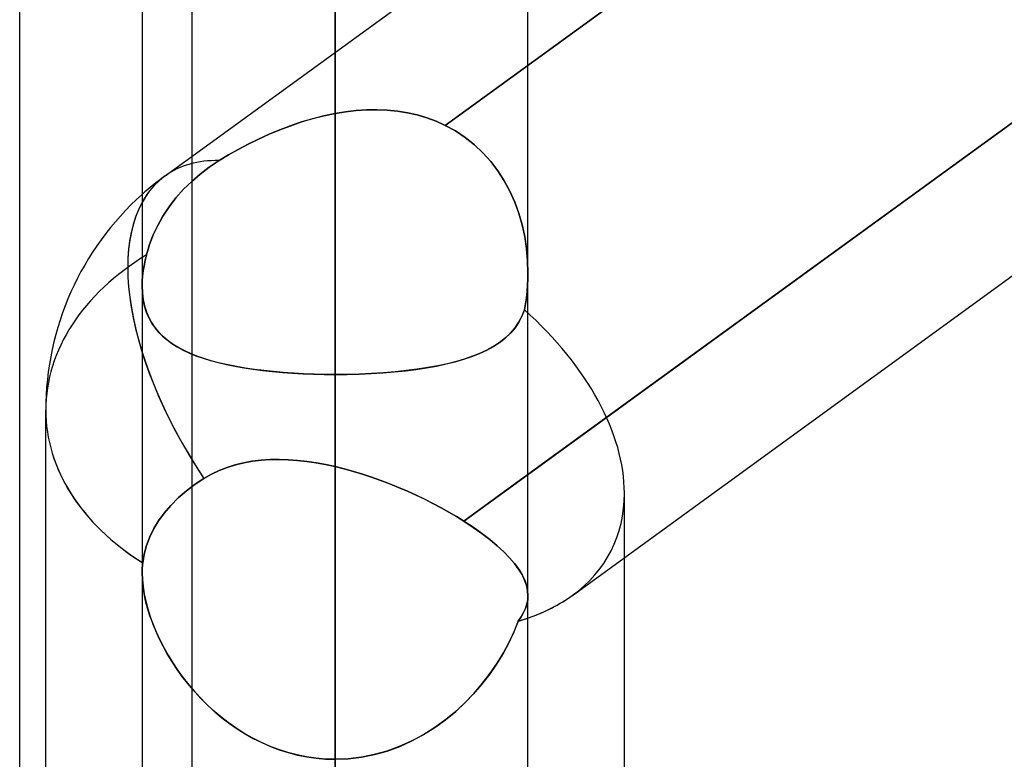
# Model space of a CAD drawing. Header units: millimetres. Extents: x -100 to 123, y -288 to 288.
# Tile 42 of 72: x 18.46 to 24.23, y 62.6 to 66.93. Entities that reach past the tile are written whole.
import ezdxf

# ---------------------------------------------------------------- set-up
doc = ezdxf.new("R2010")
doc.units = ezdxf.units.MM
doc.layers.add('MAIN-1', color=7, linetype='Continuous')
doc.layers.add('MAIN-2', color=7, linetype='Continuous')

msp = doc.modelspace()

# ---------------------------------------------------------------- linework, layer by layer
at = {"layer": 'MAIN-1'}
for p, q in [((20.305, 0), (20.305, 171.9896)), ((19.175, 170.929), (19.175, 0)), ((21.435, 0), (21.435, 170.929)), ((18.4575, 0), (18.4575, 81.36)), ((30.175, 70.6125), (21.435, 64.2639)), ((21.6952, 63.5564), (30.175, 69.7161)), ((18.61, 61.0133), (18.61, 64.6416)), ((22, 60.7765), (22, 63.7778)), ((20.305, 57.8021), (20.305, 62.5963))]:
    msp.add_line(p, q, dxfattribs=at)
msp.add_arc((20.305, 64.6416), 1.695, 131.81014, 180.00009, dxfattribs=at)
for major_axis, ratio, start_param, end_param in [((-0.9962, 1.3714), 0.506681, 0.233621, 0.984472), ((1.695, 0), 0.707107, -3.141593, -2.300519), ((-1.617, 0.824), 0.616794, 2.605056, 2.836369)]:
    msp.add_ellipse((20.305, 64.6416), major_axis=major_axis, ratio=ratio, start_param=start_param, end_param=end_param, dxfattribs=at)
at = {"layer": 'MAIN-2'}
for p, q in [((20.305, 171.9896), (20.305, 0)), ((20.305, 170.4962), (20.305, 0)), ((20.305, 62.5963), (20.305, 170.4962)), ((20.305, 87.462), (20.305, 66.3788)), ((20.305, 64.85), (20.305, 85.202)), ((19.4675, 61.9806), (19.4675, 81.36)), ((20.305, 76.162), (20.305, 58.435)), ((19.4675, 60.0272), (19.4675, 74.2734)), ((20.305, 56.8304), (20.305, 73.902)), ((30.4067, 73.1779), (20.9508, 66.3093)), ((20.9508, 66.3093), (30.4067, 73.1779)), ((21.0596, 63.9912), (30.4877, 70.8396)), ((19.3089, 66.013), (21.435, 67.5574)), ((20.3665, 66.3887), (20.4279, 66.3957)), ((20.4279, 66.3957), (20.3665, 66.3887)), ((20.4279, 66.3957), (20.4891, 66.3998)), ((20.4891, 66.3998), (20.4279, 66.3957)), ((20.4891, 66.3998), (20.5499, 66.4006)), ((20.55, 66.4006), (20.4891, 66.3998)), ((20.5499, 66.4006), (20.6103, 66.3982)), ((20.6103, 66.3982), (20.55, 66.4006)), ((20.6103, 66.3982), (20.67, 66.3924)), ((20.6701, 66.3924), (20.6103, 66.3982)), ((20.67, 66.3924), (20.729, 66.383)), ((20.729, 66.383), (20.6701, 66.3924)), ((20.174, 66.3485), (20.1091, 66.3292)), ((20.1093, 66.3293), (20.1742, 66.3486)), ((20.2394, 66.3651), (20.174, 66.3485)), ((20.1742, 66.3486), (20.2395, 66.3651)), ((20.305, 66.3788), (20.2394, 66.3651)), ((20.2395, 66.3651), (20.305, 66.3788)), ((20.305, 66.3788), (20.3665, 66.3887)), ((20.3665, 66.3887), (20.305, 66.3788)), ((20.729, 66.383), (20.7869, 66.37)), ((20.7868, 66.37), (20.729, 66.383)), ((20.8432, 66.3534), (20.7868, 66.37)), ((20.7869, 66.37), (20.8432, 66.3534)), ((20.8432, 66.3534), (20.8979, 66.3331)), ((20.8979, 66.3331), (20.8432, 66.3534)), ((19.981, 66.2831), (19.9182, 66.2569)), ((19.9186, 66.257), (19.9813, 66.2833)), ((20.0447, 66.3073), (19.981, 66.2831)), ((19.9813, 66.2833), (20.045, 66.3074)), ((20.1091, 66.3292), (20.0447, 66.3073)), ((20.045, 66.3074), (20.1093, 66.3293)), ((20.8979, 66.3331), (20.9508, 66.3093)), ((20.9508, 66.3093), (20.8979, 66.3331)), ((21.0109, 66.2764), (20.9508, 66.3093)), ((20.9508, 66.3093), (21.0108, 66.2765)), ((21.0108, 66.2765), (21.0679, 66.2386)), ((21.068, 66.2385), (21.0109, 66.2764)), ((19.8565, 66.2287), (19.7961, 66.199)), ((19.7964, 66.1991), (19.8568, 66.2289)), ((19.9182, 66.2569), (19.8565, 66.2287)), ((19.8568, 66.2289), (19.9186, 66.257)), ((21.0679, 66.2386), (21.1215, 66.196)), ((21.1216, 66.1959), (21.068, 66.2385)), ((19.7375, 66.1679), (19.6806, 66.1358)), ((19.6807, 66.1358), (19.7376, 66.168)), ((19.7961, 66.199), (19.7375, 66.1679)), ((19.7376, 66.168), (19.7964, 66.1991)), ((21.1215, 66.196), (21.1712, 66.1492)), ((21.1712, 66.1491), (21.1216, 66.1959)), ((19.5675, 66.0641), (19.6257, 66.1027)), ((19.6257, 66.1027), (19.5676, 66.064)), ((19.6257, 66.1027), (19.6807, 66.1358)), ((19.6806, 66.1358), (19.6257, 66.1027)), ((21.1712, 66.1492), (21.2168, 66.0983)), ((21.2168, 66.0983), (21.1712, 66.1491)), ((19.5144, 66.0238), (19.5675, 66.0641)), ((19.5676, 66.064), (19.5144, 66.0238)), ((21.2584, 66.0436), (21.2168, 66.0983)), ((21.2168, 66.0983), (21.2584, 66.0436)), ((19.4653, 65.9814), (19.5144, 66.0238)), ((19.5144, 66.0238), (19.4653, 65.9814)), ((21.2959, 65.9853), (21.2584, 66.0436)), ((21.2584, 66.0436), (21.2959, 65.9853)), ((19.3728, 65.8845), (19.4176, 65.9347)), ((19.4176, 65.9347), (19.3728, 65.8845)), ((19.4176, 65.9347), (19.4653, 65.9814)), ((19.4653, 65.9814), (19.4176, 65.9347)), ((21.3289, 65.9239), (21.2959, 65.9853)), ((21.2959, 65.9853), (21.329, 65.9239)), ((19.3322, 65.8317), (19.3728, 65.8845)), ((19.3728, 65.8845), (19.3322, 65.8317)), ((21.3574, 65.8601), (21.3289, 65.9239)), ((21.329, 65.9239), (21.3575, 65.86)), ((19.2964, 65.7776), (19.3322, 65.8317)), ((19.3322, 65.8317), (19.2964, 65.7776)), ((21.3814, 65.7942), (21.3574, 65.8601)), ((21.3575, 65.86), (21.3815, 65.794)), ((19.266, 65.7236), (19.2964, 65.7776)), ((19.2964, 65.7776), (19.266, 65.7236)), ((21.401, 65.7265), (21.3814, 65.7942)), ((21.3815, 65.794), (21.401, 65.7263)), ((19.2402, 65.669), (19.266, 65.7236)), ((19.266, 65.7236), (19.2402, 65.669)), ((21.4161, 65.6574), (21.401, 65.7265)), ((21.401, 65.7263), (21.4161, 65.657)), ((19.2178, 65.6108), (19.2402, 65.669)), ((19.2402, 65.669), (19.2178, 65.6108)), ((21.4267, 65.5871), (21.4161, 65.6574)), ((21.4161, 65.657), (21.4268, 65.5867)), ((19.1996, 65.5502), (19.2178, 65.6108)), ((19.2178, 65.6108), (19.1996, 65.5502)), ((21.433, 65.5165), (21.4267, 65.5871)), ((21.4268, 65.5867), (21.433, 65.5162)), ((19.1921, 65.5185), (19.1996, 65.5502)), ((19.1996, 65.5502), (19.1921, 65.5185)), ((19.1811, 65.4566), (19.186, 65.4873)), ((19.1859, 65.4872), (19.1811, 65.4566)), ((19.1921, 65.5185), (19.1859, 65.4872)), ((19.186, 65.4873), (19.1921, 65.5185)), ((21.435, 65.4461), (21.433, 65.5165)), ((21.433, 65.5162), (21.435, 65.446)), ((19.1777, 65.4269), (19.1756, 65.398)), ((19.1756, 65.3978), (19.1777, 65.4268)), ((19.1777, 65.4268), (19.1811, 65.4566)), ((19.1811, 65.4566), (19.1777, 65.4269)), ((21.435, 65.446), (21.4343, 65.4091)), ((21.4344, 65.4091), (21.435, 65.4461)), ((19.1756, 65.398), (19.1749, 65.3699)), ((19.1749, 65.3697), (19.1756, 65.3978)), ((19.1749, 65.3699), (19.1765, 65.3287)), ((19.1766, 65.3276), (19.1749, 65.3697)), ((21.4296, 65.336), (21.4326, 65.3724)), ((21.4326, 65.3724), (21.4296, 65.336)), ((21.4326, 65.3724), (21.4344, 65.4091)), ((21.4343, 65.4091), (21.4326, 65.3724)), ((19.1765, 65.3287), (19.1812, 65.2895)), ((19.1815, 65.2876), (19.1766, 65.3276)), ((21.4205, 65.2643), (21.4256, 65.3)), ((21.4256, 65.2999), (21.4205, 65.2643)), ((21.4256, 65.3), (21.4296, 65.336)), ((21.4296, 65.336), (21.4256, 65.2999)), ((19.1812, 65.2895), (19.1889, 65.2523)), ((19.1896, 65.2496), (19.1815, 65.2876)), ((19.1889, 65.2523), (19.1997, 65.2172)), ((19.2009, 65.2139), (19.1896, 65.2496)), ((21.4143, 65.229), (21.4205, 65.2643)), ((21.4205, 65.2643), (21.4143, 65.229)), ((19.1997, 65.2172), (19.2133, 65.1846)), ((19.2152, 65.1807), (19.2009, 65.2139)), ((19.2133, 65.1846), (19.2297, 65.1541)), ((19.2323, 65.1498), (19.2152, 65.1807)), ((21.3801, 65.1538), (21.3991, 65.1898)), ((21.3996, 65.1909), (21.3813, 65.1557)), ((21.3991, 65.1898), (21.4143, 65.229)), ((21.4143, 65.229), (21.3996, 65.1909)), ((19.2297, 65.1541), (19.2487, 65.1258)), ((19.2522, 65.1211), (19.2323, 65.1498)), ((19.2487, 65.1258), (19.2702, 65.0995)), ((21.3595, 65.1233), (21.3343, 65.0936)), ((21.3574, 65.1206), (21.3801, 65.1538)), ((21.3813, 65.1557), (21.3595, 65.1233)), ((19.2748, 65.0945), (19.2522, 65.1211)), ((19.2702, 65.0995), (19.2941, 65.0752)), ((19.2999, 65.0699), (19.2748, 65.0945)), ((19.2941, 65.0752), (19.3206, 65.0525)), ((19.3274, 65.0471), (19.2999, 65.0699)), ((21.3061, 65.0663), (21.2745, 65.0411)), ((21.3017, 65.0625), (21.3312, 65.0903)), ((21.3343, 65.0936), (21.3061, 65.0663)), ((21.3312, 65.0903), (21.3574, 65.1206)), ((19.3206, 65.0525), (19.3495, 65.0313)), ((19.3573, 65.0261), (19.3274, 65.0471)), ((19.3495, 65.0313), (19.381, 65.0115)), ((19.3896, 65.0066), (19.3573, 65.0261)), ((19.381, 65.0115), (19.4149, 64.9931)), ((21.1941, 64.9926), (21.2332, 65.0139)), ((21.2396, 65.0178), (21.2014, 64.9963)), ((21.2332, 65.0139), (21.269, 65.0372)), ((21.2745, 65.0411), (21.2396, 65.0178)), ((21.269, 65.0372), (21.3017, 65.0625)), ((19.4243, 64.9885), (19.3896, 65.0066)), ((19.4149, 64.9931), (19.4513, 64.976)), ((19.4613, 64.9717), (19.4243, 64.9885)), ((19.4513, 64.976), (19.4902, 64.9602)), ((19.5005, 64.9563), (19.4613, 64.9717)), ((19.4902, 64.9602), (19.5314, 64.9456)), ((19.5419, 64.9421), (19.5005, 64.9563)), ((21.0591, 64.9393), (21.107, 64.9554)), ((21.1154, 64.9585), (21.0677, 64.942)), ((21.107, 64.9554), (21.1521, 64.9732)), ((21.16, 64.9766), (21.1154, 64.9585)), ((21.1521, 64.9732), (21.1941, 64.9926)), ((21.2014, 64.9963), (21.16, 64.9766)), ((19.5314, 64.9456), (19.5749, 64.9321)), ((19.5854, 64.9291), (19.5419, 64.9421)), ((19.5749, 64.9321), (19.6207, 64.9197)), ((19.6309, 64.9172), (19.5854, 64.9291)), ((19.6207, 64.9197), (19.6686, 64.9085)), ((19.6784, 64.9063), (19.6309, 64.9172)), ((19.6686, 64.9085), (19.7185, 64.8982)), ((19.7279, 64.8965), (19.6784, 64.9063)), ((19.7185, 64.8982), (19.7705, 64.889)), ((19.7792, 64.8876), (19.7279, 64.8965)), ((20.8409, 64.8893), (20.8993, 64.8998)), ((20.9071, 64.9013), (20.8481, 64.8905)), ((20.8993, 64.8998), (20.9552, 64.9116)), ((20.9634, 64.9134), (20.9071, 64.9013)), ((20.9552, 64.9116), (21.0085, 64.9247)), ((21.017, 64.927), (20.9634, 64.9134)), ((21.0085, 64.9247), (21.0591, 64.9393)), ((21.0677, 64.942), (21.017, 64.927)), ((19.7705, 64.889), (19.8243, 64.8809)), ((19.8324, 64.8797), (19.7792, 64.8876)), ((19.8243, 64.8809), (19.8801, 64.8736)), ((19.8873, 64.8728), (19.8324, 64.8797)), ((19.8801, 64.8736), (19.9376, 64.8674)), ((19.9438, 64.8668), (19.8873, 64.8728)), ((19.9376, 64.8674), (19.9965, 64.8621)), ((20.0019, 64.8616), (19.9438, 64.8668)), ((19.9965, 64.8621), (20.0565, 64.8577)), ((20.061, 64.8574), (20.0019, 64.8616)), ((20.0565, 64.8577), (20.1174, 64.8544)), ((20.121, 64.8542), (20.061, 64.8574)), ((20.1174, 64.8544), (20.1792, 64.852)), ((20.1817, 64.8519), (20.121, 64.8542)), ((20.1792, 64.852), (20.2418, 64.8505)), ((20.2431, 64.8505), (20.1817, 64.8519)), ((20.2418, 64.8505), (20.305, 64.85)), ((20.305, 64.85), (20.2431, 64.8505)), ((20.3773, 64.8507), (20.305, 64.85)), ((20.305, 64.85), (20.3761, 64.8506)), ((20.305, 64.85), (20.305, 58.435)), ((20.305, 58.435), (20.305, 64.85)), ((20.3761, 64.8506), (20.4465, 64.8525)), ((20.4488, 64.8526), (20.3773, 64.8507)), ((20.4465, 64.8525), (20.5159, 64.8555)), ((20.5193, 64.8557), (20.4488, 64.8526)), ((20.5159, 64.8555), (20.5843, 64.8598)), ((20.5886, 64.8601), (20.5193, 64.8557)), ((20.5843, 64.8598), (20.6515, 64.8654)), ((20.6565, 64.8658), (20.5886, 64.8601)), ((20.6515, 64.8654), (20.7169, 64.8721)), ((20.7227, 64.8728), (20.6565, 64.8658)), ((20.7169, 64.8721), (20.78, 64.8801)), ((20.7866, 64.881), (20.7227, 64.8728)), ((20.78, 64.8801), (20.8409, 64.8893)), ((20.8481, 64.8905), (20.7866, 64.881)), ((19.7207, 64.3208), (19.6728, 64.3058)), ((19.6729, 64.3058), (19.7209, 64.3208)), ((19.77, 64.3327), (19.7207, 64.3208)), ((19.7209, 64.3208), (19.7702, 64.3328)), ((19.8203, 64.3417), (19.77, 64.3327)), ((19.7702, 64.3328), (19.8207, 64.3418)), ((19.8717, 64.3479), (19.8203, 64.3417)), ((19.8207, 64.3418), (19.8722, 64.3479)), ((19.9239, 64.3513), (19.8717, 64.3479)), ((19.8722, 64.3479), (19.9244, 64.3514)), ((19.9769, 64.3522), (19.9239, 64.3513)), ((19.9244, 64.3514), (19.9774, 64.3522)), ((20.0305, 64.3506), (19.9769, 64.3522)), ((19.9774, 64.3522), (20.031, 64.3506)), ((20.0847, 64.3467), (20.0305, 64.3506)), ((20.031, 64.3506), (20.085, 64.3467)), ((20.1393, 64.3406), (20.0847, 64.3467)), ((20.085, 64.3467), (20.1395, 64.3406)), ((20.1943, 64.3324), (20.1393, 64.3406)), ((20.1395, 64.3406), (20.1944, 64.3324)), ((20.2496, 64.3223), (20.1943, 64.3324)), ((20.1944, 64.3324), (20.2496, 64.3223)), ((20.305, 64.3103), (20.2496, 64.3223)), ((20.2496, 64.3223), (20.305, 64.3103)), ((19.5809, 64.2662), (19.5372, 64.2414)), ((19.5372, 64.2414), (19.5809, 64.2662)), ((19.5809, 64.2662), (19.6262, 64.2877)), ((19.6261, 64.2876), (19.5809, 64.2662)), ((19.6728, 64.3058), (19.6261, 64.2876)), ((19.6262, 64.2877), (19.6729, 64.3058)), ((20.305, 64.3103), (20.3586, 64.2971)), ((20.305, 59.2772), (20.305, 64.3103)), ((20.305, 64.3103), (20.305, 59.2772)), ((20.3586, 64.2971), (20.305, 64.3103)), ((20.3586, 64.2971), (20.4122, 64.2824)), ((20.4122, 64.2824), (20.3586, 64.2971)), ((20.4122, 64.2824), (20.4657, 64.2662)), ((20.4657, 64.2662), (20.4122, 64.2824)), ((20.4657, 64.2662), (20.5191, 64.2487)), ((20.5191, 64.2487), (20.4657, 64.2662)), ((21.435, 64.2639), (21.0596, 63.9912)), ((19.4848, 64.2069), (19.4344, 64.1688)), ((19.4344, 64.1688), (19.4848, 64.2069)), ((19.5372, 64.2414), (19.4848, 64.2069)), ((19.4848, 64.2069), (19.5372, 64.2414)), ((20.5191, 64.2487), (20.5722, 64.2299)), ((20.5722, 64.2299), (20.5191, 64.2487)), ((20.5722, 64.2299), (20.625, 64.2098)), ((20.6249, 64.2098), (20.5722, 64.2299)), ((20.6773, 64.1887), (20.6249, 64.2098)), ((20.625, 64.2098), (20.6773, 64.1886)), ((19.4344, 64.1688), (19.3865, 64.1275)), ((19.3865, 64.1275), (19.4344, 64.1688)), ((20.729, 64.1664), (20.6773, 64.1887)), ((20.6773, 64.1886), (20.7291, 64.1664)), ((20.78, 64.1433), (20.729, 64.1664)), ((20.7291, 64.1664), (20.7801, 64.1433)), ((20.8299, 64.1194), (20.78, 64.1433)), ((20.7801, 64.1433), (20.83, 64.1194)), ((22, 63.7778), (22, 64.1545)), ((19.3865, 64.1275), (19.3428, 64.0837)), ((19.3428, 64.0837), (19.3865, 64.1275)), ((20.8786, 64.0949), (20.8299, 64.1194)), ((20.83, 64.1194), (20.8786, 64.0948)), ((20.926, 64.0697), (20.8786, 64.0949)), ((20.8786, 64.0948), (20.926, 64.0697)), ((19.3042, 64.0385), (19.2712, 63.9931)), ((19.2712, 63.9931), (19.3042, 64.0385)), ((19.3428, 64.0837), (19.3042, 64.0385)), ((19.3042, 64.0385), (19.3428, 64.0837)), ((20.926, 64.0697), (20.972, 64.044)), ((20.972, 64.044), (20.926, 64.0697)), ((20.972, 64.044), (21.0166, 64.0178)), ((21.0166, 64.0178), (20.972, 64.044)), ((19.2712, 63.9931), (19.2437, 63.9477)), ((19.2437, 63.9477), (19.2712, 63.9931)), ((21.0166, 64.0178), (21.0596, 63.9912)), ((21.0596, 63.9912), (21.0166, 64.0178)), ((21.0596, 63.9912), (21.1147, 63.9549)), ((21.1146, 63.955), (21.0596, 63.9912)), ((19.2437, 63.9477), (19.2199, 63.8994)), ((19.2199, 63.8994), (19.2437, 63.9477)), ((21.1656, 63.9189), (21.1146, 63.955)), ((21.1147, 63.9549), (21.1657, 63.9188)), ((21.2124, 63.8829), (21.1656, 63.9189)), ((21.1657, 63.9188), (21.2125, 63.8828)), ((19.2199, 63.8994), (19.2006, 63.8489)), ((19.2006, 63.8489), (19.2199, 63.8994)), ((21.2551, 63.8472), (21.2124, 63.8829)), ((21.2125, 63.8828), (21.2552, 63.847)), ((19.1866, 63.7974), (19.1782, 63.7462)), ((19.1782, 63.7462), (19.1867, 63.7974)), ((19.2006, 63.8489), (19.1866, 63.7974)), ((19.1867, 63.7974), (19.2006, 63.8489)), ((21.2934, 63.8118), (21.2551, 63.8472)), ((21.2552, 63.847), (21.2936, 63.8117)), ((21.3271, 63.7772), (21.2934, 63.8118)), ((21.2936, 63.8117), (21.3273, 63.777)), ((19.1782, 63.7462), (19.1772, 63.7368)), ((19.1772, 63.7368), (19.1782, 63.7462)), ((21.3562, 63.7433), (21.3271, 63.7772)), ((21.3273, 63.777), (21.3563, 63.7431)), ((21.3805, 63.7102), (21.3562, 63.7433)), ((21.3563, 63.7431), (21.3807, 63.71)), ((19.1753, 63.708), (19.175, 63.6981)), ((19.175, 63.6981), (19.175, 63.6882)), ((19.175, 63.6881), (19.1751, 63.6981)), ((19.175, 63.6882), (19.1763, 63.649)), ((19.1763, 63.6496), (19.175, 63.6881)), ((19.1751, 63.6981), (19.1753, 63.7079)), ((19.1758, 63.7177), (19.1753, 63.708)), ((19.1753, 63.7079), (19.1758, 63.7177)), ((19.1764, 63.7273), (19.1758, 63.7177)), ((19.1758, 63.7177), (19.1764, 63.7273)), ((19.1772, 63.7368), (19.1764, 63.7273)), ((19.1764, 63.7273), (19.1772, 63.7368)), ((21.4004, 63.6779), (21.3805, 63.7102)), ((21.3807, 63.71), (21.4005, 63.6777)), ((19.1801, 63.6095), (19.1763, 63.6496)), ((19.1763, 63.649), (19.1802, 63.6083)), ((21.4157, 63.6463), (21.4004, 63.6779)), ((21.4005, 63.6777), (21.4158, 63.6461)), ((21.4265, 63.6155), (21.4157, 63.6463)), ((21.4158, 63.6461), (21.4266, 63.6153)), ((19.1864, 63.5681), (19.1801, 63.6095)), ((19.1802, 63.6083), (19.1868, 63.5659)), ((19.1953, 63.5252), (19.1864, 63.5681)), ((19.1868, 63.5659), (19.196, 63.5222)), ((21.4329, 63.5854), (21.4265, 63.6155)), ((21.4266, 63.6153), (21.4329, 63.5854)), ((21.4329, 63.5854), (21.435, 63.5561)), ((21.435, 63.5561), (21.4329, 63.5854)), ((19.2067, 63.4815), (19.1953, 63.5252)), ((19.196, 63.5222), (19.2078, 63.4779)), ((21.4334, 63.5305), (21.4285, 63.5052)), ((21.4285, 63.5051), (21.4334, 63.5304)), ((21.435, 63.5561), (21.4334, 63.5305)), ((21.4334, 63.5304), (21.435, 63.5561)), ((21.435, 58.4279), (21.435, 63.5563)), ((19.2204, 63.4373), (19.2067, 63.4815)), ((19.2078, 63.4779), (19.2219, 63.433)), ((21.3954, 63.4306), (21.4094, 63.4553)), ((21.4096, 63.4556), (21.3955, 63.4308)), ((21.4094, 63.4553), (21.4205, 63.4801)), ((21.4206, 63.4803), (21.4096, 63.4556)), ((21.4205, 63.4801), (21.4285, 63.5051)), ((21.4285, 63.5052), (21.4206, 63.4803)), ((19.2365, 63.3928), (19.2204, 63.4373)), ((19.2219, 63.433), (19.2384, 63.3877)), ((19.2547, 63.3481), (19.2365, 63.3928)), ((21.3783, 63.4055), (21.3528, 63.3423)), ((21.3534, 63.3437), (21.3783, 63.4055)), ((21.3955, 63.4308), (21.3783, 63.4055)), ((21.3783, 63.4055), (21.3954, 63.4306)), ((19.2384, 63.3877), (19.2573, 63.3421)), ((19.275, 63.3034), (19.2547, 63.3481)), ((19.2573, 63.3421), (19.2784, 63.2965)), ((21.3528, 63.3423), (21.3229, 63.279)), ((21.3244, 63.2819), (21.3534, 63.3437)), ((19.2975, 63.2589), (19.275, 63.3034)), ((19.2784, 63.2965), (19.3016, 63.251)), ((21.3229, 63.279), (21.2889, 63.2161)), ((21.2915, 63.2206), (21.3244, 63.2819)), ((19.3219, 63.2146), (19.2975, 63.2589)), ((19.3016, 63.251), (19.327, 63.2059)), ((21.2547, 63.1599), (21.2915, 63.2206)), ((19.3484, 63.1708), (19.3219, 63.2146)), ((19.327, 63.2059), (19.3545, 63.1612)), ((19.377, 63.1273), (19.3484, 63.1708)), ((19.3545, 63.1612), (19.384, 63.1172)), ((21.2889, 63.2161), (21.2508, 63.154)), ((19.4076, 63.0842), (19.377, 63.1273)), ((19.384, 63.1172), (19.4154, 63.0739)), ((21.2508, 63.154), (21.2089, 63.0932)), ((21.2139, 63.1), (21.2547, 63.1599)), ((19.4404, 63.0419), (19.4076, 63.0842)), ((19.4154, 63.0739), (19.4487, 63.0317)), ((21.2089, 63.0932), (21.1633, 63.0341)), ((21.1691, 63.0413), (21.2139, 63.1)), ((19.4751, 63.0004), (19.4404, 63.0419)), ((19.4487, 63.0317), (19.4839, 62.9905)), ((19.5119, 62.96), (19.4751, 63.0004)), ((19.4839, 62.9905), (19.5208, 62.9506)), ((21.1633, 63.0341), (21.1141, 62.9772)), ((21.1205, 62.9842), (21.1691, 63.0413)), ((19.5506, 62.9208), (19.5119, 62.96)), ((19.5208, 62.9506), (19.5595, 62.9122)), ((21.1141, 62.9772), (21.0615, 62.9228)), ((21.068, 62.9292), (21.1205, 62.9842)), ((19.5913, 62.8829), (19.5506, 62.9208)), ((19.5595, 62.9122), (19.5999, 62.8753)), ((19.6339, 62.8466), (19.5913, 62.8829)), ((19.5999, 62.8753), (19.642, 62.8401)), ((20.952, 62.8274), (21.0118, 62.8768)), ((21.0615, 62.9228), (21.0056, 62.8714)), ((21.0118, 62.8768), (21.068, 62.9292)), ((19.6781, 62.8122), (19.6339, 62.8466)), ((19.642, 62.8401), (19.6857, 62.8066)), ((20.9465, 62.8232), (20.8843, 62.7786)), ((20.8892, 62.7819), (20.952, 62.8274)), ((21.0056, 62.8714), (20.9465, 62.8232)), ((19.724, 62.7798), (19.6781, 62.8122)), ((19.6857, 62.8066), (19.7309, 62.7752)), ((19.7713, 62.7496), (19.724, 62.7798)), ((19.7309, 62.7752), (19.7777, 62.7458)), ((20.8843, 62.7786), (20.8191, 62.7381)), ((20.8234, 62.7406), (20.8892, 62.7819)), ((19.8201, 62.7218), (19.7713, 62.7496)), ((19.7777, 62.7458), (19.8259, 62.7186)), ((19.8703, 62.6963), (19.8201, 62.7218)), ((19.8259, 62.7186), (19.8755, 62.6938)), ((20.7512, 62.7019), (20.6807, 62.6704)), ((20.6839, 62.6717), (20.755, 62.7037)), ((20.8191, 62.7381), (20.7512, 62.7019)), ((20.755, 62.7037), (20.8234, 62.7406)), ((19.9218, 62.6735), (19.8703, 62.6963)), ((19.8755, 62.6938), (19.9265, 62.6716)), ((19.9745, 62.6533), (19.9218, 62.6735)), ((19.9265, 62.6716), (19.9783, 62.652)), ((20.0282, 62.6361), (19.9745, 62.6533)), ((19.9783, 62.652), (20.0311, 62.6353)), ((20.6084, 62.6442), (20.5344, 62.6235)), ((20.5357, 62.6239), (20.6106, 62.6449)), ((20.6807, 62.6704), (20.6084, 62.6442)), ((20.6106, 62.6449), (20.6839, 62.6717)), ((20.0825, 62.6219), (20.0282, 62.6361)), ((20.0311, 62.6353), (20.0846, 62.6214)), ((20.1375, 62.6108), (20.0825, 62.6219)), ((20.0846, 62.6214), (20.1388, 62.6105)), ((20.1929, 62.6028), (20.1375, 62.6108)), ((20.1388, 62.6105), (20.1937, 62.6027)), ((20.2488, 62.5979), (20.1929, 62.6028)), ((20.1937, 62.6027), (20.2492, 62.5979)), ((20.305, 62.5963), (20.2488, 62.5979)), ((20.2492, 62.5979), (20.305, 62.5963)), ((20.3825, 62.5994), (20.305, 62.5963)), ((20.305, 62.5963), (20.3827, 62.5994)), ((20.459, 62.6085), (20.3825, 62.5994)), ((20.3827, 62.5994), (20.4597, 62.6086)), ((20.5344, 62.6235), (20.459, 62.6085)), ((20.4597, 62.6086), (20.5357, 62.6239))]:
    msp.add_line(p, q, dxfattribs=at)
msp.add_arc((20.305, 64.6416), 1.695, 125.99382, 131.81014, dxfattribs=at)
for major_axis, ratio, start_param, end_param in [((-0.9962, 1.3714), 0.506681, -0.368193, -0.002851), ((-0.9962, 1.3714), 0.506681, -0.368193, -0.002851), ((-0.9962, 1.3714), 0.506681, -0.000083, 1.495507), ((-0.9962, 1.3714), 0.506681, -0.000083, 0.233621), ((-0.9962, 1.3714), 0.506681, -0.002851, -0.000083), ((-0.9962, 1.3714), 0.506681, -0.002851, -0.000083), ((1.695, 0), 0.707107, 2.281187, 3.141593), ((1.695, 0), 0.707107, 2.281187, 3.141593), ((-1.617, 0.824), 0.616794, -2.836947, -1.97975), ((-1.617, 0.824), 0.616794, -2.836947, -1.97975), ((-0.9962, 1.3714), 0.506681, 0.984472, 1.495507), ((1.695, 0), 0.707107, 3.141593, 3.985158), ((-1.617, 0.824), 0.616794, 2.836369, 3.446238), ((-1.617, 0.824), 0.616794, 2.836369, 3.446238), ((1.695, 0), 0.707107, -2.300519, -2.298027), ((-1.617, 0.824), 0.616794, 2.561061, 2.836369), ((-1.617, 0.824), 0.616794, 2.561061, 2.605056)]:
    msp.add_ellipse((20.305, 64.6416), major_axis=major_axis, ratio=ratio, start_param=start_param, end_param=end_param, dxfattribs=at)

doc.saveas('drawing.dxf')
